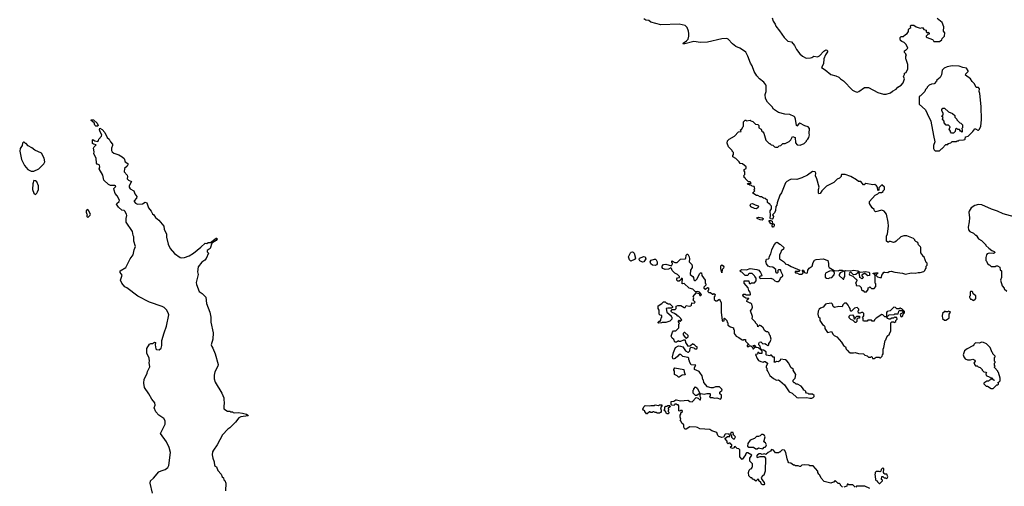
# Model space of a CAD drawing. Extents: x 2239831 to 2395310, y 665973 to 772585.
# Tile 127 of 144: x 2318353 to 2332240, y 749050 to 755627. Entities that reach past the tile are written whole.
import ezdxf

# ---------------------------------------------------------------- set-up
doc = ezdxf.new("R2010")
doc.units = 0

msp = doc.modelspace()

# ---------------------------------------------------------------- linework, layer by layer
at = {"layer": '0CON20XD'}
for points in [[(2329037, 753045), (2329033, 753015), (2329017, 752993), (2329012, 752938), (2328997, 752903), (2328970, 752875), (2328983, 752855), (2328980, 752835), (2328965, 752817), (2328942, 752822), (2328936, 752835), (2328942, 752865), (2328940, 752935), (2328957, 752963), (2328957, 752997), (2328942, 753012), (2328935, 753030), (2328925, 753030), (2328902, 753052), (2328898, 753078), (2328868, 753108), (2328845, 753110), (2328815, 753130), (2328795, 753130), (2328765, 753150), (2328745, 753150), (2328692, 753182), (2328692, 753188), (2328720, 753215), (2328710, 753225), (2328710, 753235), (2328720, 753245), (2328710, 753275), (2328685, 753280), (2328675, 753290), (2328653, 753293), (2328645, 753300), (2328622, 753302), (2328620, 753315), (2328625, 753320), (2328665, 753320), (2328670, 753325), (2328655, 753340), (2328632, 753342), (2328592, 753382), (2328590, 753395), (2328570, 753405), (2328570, 753415), (2328560, 753425), (2328580, 753445), (2328580, 753485), (2328570, 753495), (2328570, 753515), (2328598, 753532), (2328600, 753555), (2328547, 753597), (2328515, 753600), (2328500, 753625), (2328455, 753670), (2328410, 753695), (2328410, 753715), (2328420, 753725), (2328420, 753755), (2328402, 753772), (2328400, 753785), (2328350, 753835), (2328330, 753885), (2328338, 753922), (2328360, 753945), (2328433, 753987), (2328492, 754048), (2328528, 754052), (2328520, 754075), (2328538, 754082), (2328550, 754115), (2328560, 754125), (2328562, 754188), (2328585, 754210), (2328595, 754210), (2328605, 754200), (2328655, 754210), (2328665, 754200), (2328695, 754190), (2328733, 754153), (2328765, 754150), (2328780, 754135), (2328780, 754105), (2328810, 754085), (2328820, 754055), (2328836, 754046), (2328847, 754027), (2328875, 753930), (2328925, 753880), (2328935, 753880), (2328953, 753863), (2328977, 753857), (2329000, 753835), (2329015, 753830), (2329045, 753830), (2329065, 753850), (2329087, 753853), (2329115, 753880), (2329147, 753883), (2329205, 753912), (2329228, 753935), (2329255, 753980), (2329288, 753965), (2329295, 753890), (2329320, 753865), (2329362, 753858), (2329415, 753880), (2329450, 753915), (2329450, 753925), (2329470, 753945), (2329482, 753968), (2329492, 754005), (2329488, 754025), (2329492, 754095), (2329476, 754116), (2329425, 754131), (2329355, 754168), (2329340, 754160), (2329315, 754128), (2329307, 754137), (2329295, 754225), (2329285, 754254), (2329275, 754264), (2329215, 754293), (2329145, 754294), (2329055, 754320), (2328986, 754366), (2328965, 754397), (2328900, 754465), (2328873, 754515), (2328868, 754575), (2328881, 754615), (2328880, 754695), (2328875, 754710), (2328847, 754747), (2328786, 754795), (2328748, 754838), (2328711, 754895), (2328686, 754975), (2328662, 755015), (2328624, 755115), (2328595, 755169), (2328575, 755186), (2328508, 755228), (2328455, 755251), (2328405, 755287), (2328345, 755352), (2328325, 755362), (2328255, 755356), (2328055, 755309), (2327955, 755307), (2327859, 755321), (2327715, 755282), (2327711, 755295), (2327759, 755331), (2327779, 755355), (2327792, 755395), (2327793, 755435), (2327786, 755465), (2327766, 755516), (2327740, 755545), (2327654, 755564), (2327395, 755553), (2327255, 755593), (2327225, 755618), (2327185, 755622), (2327155, 755640)], [(2328968, 755655), (2328982, 755605), (2329007, 755565), (2329016, 755535), (2329070, 755470), (2329135, 755376), (2329185, 755326), (2329237, 755315), (2329283, 755265), (2329311, 755205), (2329355, 755147), (2329394, 755114), (2329445, 755086), (2329505, 755088), (2329527, 755093), (2329555, 755112), (2329605, 755102), (2329635, 755120), (2329695, 755183), (2329725, 755202), (2329735, 755200), (2329747, 755187), (2329747, 755173), (2329719, 755131), (2329694, 755076), (2329692, 755005), (2329663, 754955), (2329715, 754921), (2329795, 754853), (2329864, 754834), (2329907, 754817), (2329932, 754792), (2329972, 754765), (2330098, 754635), (2330135, 754613), (2330165, 754608), (2330190, 754615), (2330268, 754672), (2330325, 754672), (2330455, 754603), (2330535, 754577), (2330575, 754578), (2330635, 754598), (2330665, 754622), (2330713, 754647), (2330740, 754675), (2330786, 754704), (2330812, 754735), (2330832, 754795), (2330818, 754825), (2330830, 754855), (2330830, 754875), (2330856, 754884), (2330878, 754935), (2330878, 754995), (2330857, 755067), (2330850, 755075), (2330850, 755115), (2330860, 755125), (2330850, 755135), (2330850, 755145), (2330830, 755165), (2330832, 755188), (2330845, 755200), (2330858, 755202), (2330878, 755225), (2330855, 755280), (2330828, 755308), (2330795, 755320), (2330778, 755335), (2330770, 755355), (2330772, 755378), (2330785, 755390), (2330815, 755390), (2330845, 755418), (2330869, 755431), (2330887, 755463), (2330888, 755485), (2330895, 755500), (2330920, 755515), (2330918, 755542), (2330928, 755552), (2330965, 755548), (2330998, 755528), (2331055, 755510), (2331085, 755518), (2331105, 755490), (2331138, 755478), (2331140, 755455), (2331152, 755442), (2331165, 755450), (2331180, 755435), (2331180, 755425), (2331162, 755418), (2331140, 755395), (2331140, 755385), (2331150, 755375), (2331227, 755347), (2331238, 755338), (2331245, 755320), (2331325, 755320), (2331358, 755342), (2331365, 755360), (2331398, 755395), (2331402, 755442), (2331382, 755465), (2331387, 755525), (2331365, 755590), (2331295, 755642)], [(2331325, 753780), (2331352, 753808), (2331365, 753810), (2331415, 753870), (2331445, 753870), (2331455, 753880), (2331485, 753890), (2331505, 753910), (2331565, 753910), (2331575, 753920), (2331595, 753920), (2331605, 753930), (2331665, 753932), (2331685, 753940), (2331690, 753945), (2331692, 753978), (2331730, 753985), (2331795, 754050), (2331822, 754088), (2331835, 754090), (2331865, 754070), (2331875, 754070), (2331888, 754082), (2331908, 754125), (2331917, 754215), (2331913, 754405), (2331897, 754585), (2331887, 754615), (2331889, 754655), (2331875, 754671), (2331841, 754671), (2331818, 754725), (2331788, 754755), (2331763, 754793), (2331692, 754845), (2331698, 754865), (2331728, 754895), (2331728, 754905), (2331705, 754946), (2331654, 754954), (2331601, 754971), (2331505, 754976), (2331435, 754964), (2331390, 754945), (2331365, 754918), (2331355, 754850), (2331335, 754812), (2331290, 754775), (2331285, 754760), (2331250, 754725), (2331215, 754720), (2331180, 754705), (2331150, 754675), (2331150, 754665), (2331130, 754645), (2331120, 754615), (2331058, 754552), (2331040, 754545), (2331040, 754435), (2331129, 754359), (2331153, 754305), (2331202, 754195), (2331243, 753993), (2331258, 753905), (2331242, 753855), (2331243, 753813), (2331250, 753795), (2331265, 753780), (2331325, 753780)], [(2331525, 754030), (2331495, 754030), (2331480, 754045), (2331480, 754055), (2331460, 754085), (2331468, 754092), (2331478, 754118), (2331455, 754140), (2331422, 754142), (2331390, 754175), (2331390, 754195), (2331370, 754225), (2331380, 754255), (2331360, 754265), (2331380, 754285), (2331380, 754305), (2331358, 754345), (2331358, 754362), (2331375, 754380), (2331395, 754380), (2331455, 754330), (2331510, 754305), (2331540, 754275), (2331540, 754255), (2331570, 754225), (2331570, 754215), (2331612, 754172), (2331625, 754170), (2331650, 754145), (2331650, 754105), (2331640, 754095), (2331648, 754075), (2331648, 754042), (2331624, 754054), (2331608, 754078), (2331585, 754080), (2331565, 754100), (2331550, 754085), (2331548, 754052), (2331525, 754030)], [(2319455, 754128), (2319428, 754128), (2319412, 754142), (2319403, 754173), (2319360, 754205), (2319365, 754220), (2319395, 754217), (2319445, 754170), (2319462, 754135), (2319455, 754128)], [(2320226, 748955), (2320194, 749095), (2320196, 749125), (2320241, 749165), (2320318, 749252), (2320350, 749270), (2320405, 749287), (2320444, 749316), (2320456, 749345), (2320480, 749525), (2320463, 749595), (2320425, 749678), (2320341, 749795), (2320347, 749815), (2320406, 749925), (2320406, 749975), (2320384, 750004), (2320315, 750053), (2320275, 750098), (2320252, 750155), (2320264, 750195), (2320260, 750225), (2320218, 750278), (2320174, 750355), (2320112, 750445), (2320102, 750505), (2320108, 750562), (2320130, 750595), (2320152, 750645), (2320155, 750670), (2320190, 750735), (2320178, 750795), (2320182, 750815), (2320178, 750855), (2320148, 750928), (2320148, 750992), (2320185, 751052), (2320205, 751062), (2320226, 751064), (2320255, 751080), (2320270, 751075), (2320262, 751045), (2320275, 750990), (2320285, 750978), (2320320, 750975), (2320347, 750995), (2320360, 751035), (2320356, 751105), (2320389, 751215), (2320424, 751306), (2320458, 751465), (2320449, 751495), (2320426, 751536), (2320392, 751572), (2320364, 751586), (2320185, 751644), (2320020, 751730), (2319865, 751848), (2319835, 751862), (2319792, 751915), (2319777, 751955), (2319797, 752025), (2319772, 752065), (2319772, 752085), (2319850, 752135), (2319913, 752255), (2319953, 752315), (2319969, 752385), (2319988, 752428), (2319964, 752505), (2319963, 752565), (2319954, 752585), (2319943, 752643), (2319854, 752775), (2319854, 752826), (2319863, 752865), (2319860, 752885), (2319835, 752930), (2319825, 752938), (2319792, 752942), (2319747, 752987), (2319720, 753025), (2319722, 753038), (2319754, 753066), (2319760, 753085), (2319730, 753145), (2319700, 753175), (2319684, 753224), (2319683, 753247), (2319705, 753270), (2319710, 753285), (2319695, 753292), (2319635, 753291), (2319604, 753305), (2319538, 753365), (2319524, 753434), (2319473, 753525), (2319483, 753555), (2319480, 753570), (2319473, 753583), (2319445, 753592), (2319438, 753605), (2319433, 753675), (2319399, 753735), (2319404, 753765), (2319394, 753816), (2319403, 753837), (2319430, 753865), (2319392, 753872), (2319382, 753882), (2319380, 753935), (2319385, 753940), (2319415, 753918), (2319455, 753910), (2319466, 753924), (2319468, 753945), (2319507, 753985), (2319510, 754005), (2319486, 754045), (2319478, 754075), (2319485, 754100), (2319515, 754081), (2319555, 754036), (2319589, 753969), (2319617, 753945), (2319634, 753904), (2319660, 753875), (2319662, 753855), (2319648, 753815), (2319648, 753785), (2319657, 753767), (2319680, 753745), (2319752, 753722), (2319800, 753695), (2319825, 753670), (2319843, 753625), (2319878, 753598), (2319878, 753582), (2319868, 753562), (2319832, 753528), (2319827, 753485), (2319869, 753435), (2319874, 753415), (2319871, 753385), (2319886, 753365), (2319932, 753345), (2319896, 753285), (2319897, 753265), (2319913, 753245), (2319964, 753214), (2319975, 753171), (2320004, 753135), (2320000, 753110), (2319966, 753075), (2319966, 753065), (2319985, 753041), (2320015, 753028), (2320085, 753030), (2320125, 753053), (2320146, 753046), (2320169, 752975), (2320208, 752928), (2320225, 752893), (2320247, 752875), (2320270, 752840), (2320315, 752802), (2320387, 752715), (2320393, 752675), (2320422, 752605), (2320424, 752564), (2320447, 752465), (2320475, 752402), (2320535, 752330), (2320615, 752277), (2320635, 752270), (2320676, 752274), (2320742, 752298), (2320806, 752334), (2320910, 752420), (2320970, 752475), (2320995, 752472), (2321013, 752487), (2321045, 752488), (2321125, 752546), (2321136, 752546), (2321138, 752538), (2321123, 752515), (2321061, 752479), (2321038, 752402), (2320997, 752375), (2320998, 752355), (2321018, 752335), (2320985, 752260), (2320965, 752236), (2320921, 752209), (2320870, 752145), (2320863, 752075), (2320869, 752035), (2320841, 751925), (2320846, 751896), (2320884, 751794), (2320925, 751768), (2320977, 751715), (2320989, 751625), (2321036, 751505), (2321050, 751435), (2321051, 751365), (2321081, 751215), (2321076, 751125), (2321056, 751045), (2321061, 751021), (2321078, 750995), (2321112, 750915), (2321153, 750765), (2321150, 750745), (2321104, 750665), (2321094, 750616), (2321096, 750565), (2321110, 750520), (2321202, 750365), (2321232, 750295), (2321238, 750205), (2321232, 750195), (2321232, 750142), (2321285, 750110), (2321315, 750110), (2321325, 750100), (2321355, 750100), (2321365, 750090), (2321385, 750084), (2321435, 750090), (2321495, 750079), (2321550, 750065), (2321573, 750055), (2321577, 750045), (2321472, 750028), (2321446, 750014), (2321396, 749954), (2321316, 749874), (2321288, 749855), (2321213, 749775), (2321140, 749635), (2321085, 749560), (2321074, 749535), (2321070, 749495), (2321078, 749445), (2321098, 749395), (2321102, 749345), (2321130, 749325), (2321150, 749275), (2321195, 749220), (2321210, 749185), (2321227, 749167), (2321233, 749143), (2321245, 749130), (2321260, 749095), (2321258, 748985)], [(2318515, 753490), (2318555, 753492), (2318625, 753527), (2318693, 753595), (2318706, 753626), (2318700, 753675), (2318662, 753745), (2318565, 753788), (2318525, 753822), (2318475, 753850), (2318445, 753880), (2318433, 753883), (2318415, 753900), (2318405, 753900), (2318392, 753888), (2318387, 753853), (2318358, 753812), (2318353, 753775), (2318378, 753655), (2318422, 753572), (2318467, 753517), (2318515, 753490)], [(2318575, 753162), (2318595, 753180), (2318605, 753200), (2318617, 753235), (2318618, 753285), (2318595, 753342), (2318575, 753358), (2318555, 753360), (2318538, 753315), (2318533, 753235), (2318555, 753180), (2318575, 753162)], [(2328247, 751505), (2328260, 751385), (2328265, 751380), (2328288, 751382), (2328290, 751415), (2328295, 751420), (2328328, 751388), (2328330, 751365), (2328340, 751355), (2328342, 751322), (2328378, 751298), (2328420, 751285), (2328420, 751265), (2328430, 751255), (2328430, 751205), (2328460, 751165), (2328497, 751147), (2328543, 751113), (2328558, 751112), (2328565, 751120), (2328588, 751118), (2328590, 751095), (2328640, 751045), (2328615, 751040), (2328615, 751022), (2328635, 751020), (2328645, 751030), (2328665, 751030), (2328688, 751008), (2328695, 750990), (2328705, 750990), (2328720, 751005), (2328702, 751022), (2328700, 751035), (2328715, 751040), (2328730, 751025), (2328732, 751012), (2328767, 751007), (2328818, 750958), (2328818, 750922), (2328785, 750920), (2328765, 750940), (2328758, 750912), (2328733, 750907), (2328755, 750850), (2328775, 750822), (2328805, 750808), (2328845, 750800), (2328855, 750810), (2328865, 750810), (2328900, 750785), (2328900, 750775), (2328880, 750745), (2328880, 750725), (2328890, 750715), (2328892, 750685), (2328907, 750667), (2328932, 750612), (2328985, 750568), (2329025, 750548), (2329055, 750550), (2329076, 750536), (2329139, 750479), (2329205, 750383), (2329250, 750365), (2329314, 750304), (2329335, 750298), (2329455, 750302), (2329495, 750292), (2329525, 750292), (2329545, 750300), (2329560, 750315), (2329558, 750328), (2329535, 750350), (2329485, 750350), (2329475, 750360), (2329452, 750362), (2329440, 750375), (2329440, 750385), (2329425, 750400), (2329410, 750405), (2329408, 750418), (2329375, 750460), (2329325, 750490), (2329305, 750490), (2329285, 750510), (2329275, 750510), (2329262, 750522), (2329262, 750545), (2329290, 750575), (2329298, 750625), (2329262, 750685), (2329268, 750698), (2329228, 750725), (2329202, 750785), (2329175, 750820), (2329155, 750832), (2329085, 750840), (2329080, 750825), (2329057, 750803), (2329025, 750810), (2329015, 750800), (2328992, 750802), (2329000, 750815), (2328998, 750868), (2328982, 750872), (2328955, 750900), (2328945, 750900), (2328935, 750890), (2328885, 750900), (2328880, 750905), (2328880, 750945), (2328845, 750968), (2328822, 750972), (2328802, 750992), (2328798, 751025), (2328778, 751045), (2328777, 751065), (2328785, 751080), (2328805, 751088), (2328835, 751060), (2328862, 751062), (2328885, 751050), (2328905, 751030), (2328920, 751045), (2328920, 751065), (2328940, 751085), (2328950, 751125), (2328940, 751175), (2328930, 751185), (2328925, 751210), (2328905, 751228), (2328885, 751228), (2328861, 751241), (2328838, 751285), (2328805, 751312), (2328785, 751320), (2328765, 751300), (2328758, 751328), (2328732, 751352), (2328730, 751365), (2328685, 751410), (2328690, 751445), (2328660, 751525), (2328680, 751545), (2328688, 751575), (2328678, 751615), (2328665, 751630), (2328655, 751630), (2328610, 751655), (2328612, 751678), (2328625, 751690), (2328638, 751692), (2328638, 751698), (2328595, 751700), (2328565, 751720), (2328552, 751745), (2328555, 751760), (2328585, 751760), (2328595, 751750), (2328655, 751750), (2328660, 751755), (2328658, 751785), (2328638, 751808), (2328627, 751847), (2328570, 751915), (2328572, 751948), (2328638, 751948), (2328640, 751915), (2328645, 751910), (2328665, 751910), (2328675, 751920), (2328715, 751920), (2328740, 751945), (2328740, 751985), (2328720, 752005), (2328718, 752018), (2328685, 752048), (2328645, 752050), (2328632, 752038), (2328625, 752020), (2328585, 752020), (2328538, 752068), (2328522, 752072), (2328510, 752085), (2328535, 752107), (2328605, 752103), (2328655, 752118), (2328748, 752108), (2328780, 752095), (2328802, 752065), (2328820, 752025), (2328815, 752010), (2328795, 752010), (2328782, 751998), (2328795, 751980), (2328945, 751983), (2328981, 751971), (2329005, 751948), (2329025, 751938), (2329052, 751938), (2329063, 751947), (2329078, 751965), (2329082, 751988), (2329118, 752015), (2329117, 752027), (2329093, 752073), (2329090, 752095), (2329082, 752102), (2329055, 752100), (2329048, 752092), (2329047, 752063), (2329037, 752053), (2329030, 752055), (2329020, 752075), (2329020, 752105), (2328975, 752138), (2328934, 752144), (2328910, 752155), (2328886, 752186), (2328878, 752218), (2328885, 752253), (2328915, 752258), (2328922, 752265), (2328928, 752292), (2328948, 752325), (2328962, 752385), (2328988, 752442), (2329017, 752483), (2329035, 752492), (2329072, 752462), (2329085, 752460), (2329130, 752415), (2329128, 752392), (2329092, 752368), (2329090, 752345), (2329070, 752315), (2329070, 752255), (2329125, 752220), (2329150, 752195), (2329150, 752185), (2329187, 752177), (2329236, 752146), (2329358, 752098), (2329342, 752078), (2329292, 752078), (2329290, 752065), (2329295, 752060), (2329315, 752060), (2329348, 752038), (2329385, 752038), (2329396, 752044), (2329403, 752057), (2329402, 752075), (2329390, 752095), (2329395, 752098), (2329410, 752095), (2329423, 752063), (2329445, 752052), (2329465, 752060), (2329468, 752095), (2329488, 752125), (2329528, 752155), (2329542, 752205), (2329565, 752238), (2329585, 752248), (2329685, 752258), (2329750, 752235), (2329762, 752192), (2329762, 752155), (2329772, 752135), (2329842, 752092), (2329895, 752088), (2329915, 752097), (2329955, 752097), (2329978, 752088), (2329978, 752082), (2329925, 752060), (2329912, 752035), (2329912, 752022), (2329965, 751970), (2329978, 751972), (2329980, 751995), (2329990, 752005), (2329990, 752085), (2329998, 752092), (2330075, 752088), (2330115, 752096), (2330175, 752088), (2330205, 752070), (2330285, 752078), (2330327, 752067), (2330337, 752057), (2330338, 752022), (2330315, 752018), (2330275, 752050), (2330265, 752050), (2330232, 752025), (2330230, 752015), (2330248, 751995), (2330247, 751983), (2330237, 751973), (2330202, 751995), (2330198, 752045), (2330185, 752070), (2330175, 752070), (2330170, 752055), (2330146, 752034), (2330113, 752033), (2330075, 752070), (2330060, 752065), (2330052, 752045), (2330055, 752030), (2330105, 752010), (2330140, 751975), (2330155, 751970), (2330158, 751945), (2330142, 751915), (2330150, 751905), (2330152, 751882), (2330200, 751875), (2330222, 751852), (2330225, 751820), (2330235, 751810), (2330248, 751808), (2330265, 751790), (2330298, 751792), (2330320, 751825), (2330322, 751848), (2330335, 751850), (2330345, 751860), (2330365, 751840), (2330405, 751840), (2330430, 751865), (2330430, 751905), (2330420, 751915), (2330420, 752025), (2330408, 752038), (2330390, 752045), (2330390, 752055), (2330415, 752058), (2330425, 752050), (2330433, 752057), (2330455, 752060), (2330458, 752052), (2330430, 752025), (2330453, 752003), (2330485, 751992), (2330510, 751995), (2330513, 752027), (2330526, 752044), (2330543, 752067), (2330555, 752070), (2330595, 752062), (2330615, 752077), (2330645, 752083), (2330695, 752067), (2330804, 752054), (2330845, 752039), (2330925, 752057), (2330985, 752052), (2331025, 752062), (2331055, 752062), (2331105, 752080), (2331118, 752092), (2331122, 752108), (2331140, 752125), (2331140, 752155), (2331150, 752165), (2331150, 752195), (2331140, 752205), (2331108, 752278), (2331090, 752295), (2331090, 752305), (2331063, 752343), (2331062, 752415), (2331057, 752427), (2331030, 752455), (2331020, 752485), (2330992, 752502), (2330980, 752515), (2330980, 752525), (2330960, 752545), (2330865, 752582), (2330825, 752582), (2330780, 752565), (2330716, 752504), (2330695, 752492), (2330675, 752488), (2330635, 752500), (2330615, 752500), (2330605, 752490), (2330595, 752490), (2330580, 752505), (2330580, 752575), (2330592, 752608), (2330608, 752715), (2330603, 752775), (2330577, 752885), (2330545, 752928), (2330515, 752942), (2330425, 752920), (2330410, 752935), (2330403, 752953), (2330377, 752977), (2330340, 753035), (2330340, 753065), (2330417, 753153), (2330457, 753173), (2330475, 753190), (2330507, 753193), (2330530, 753205), (2330530, 753215), (2330550, 753235), (2330550, 753265), (2330515, 753300), (2330472, 753258), (2330470, 753225), (2330455, 753220), (2330450, 753265), (2330438, 753285), (2330415, 753302), (2330385, 753298), (2330285, 753320), (2330265, 753300), (2330255, 753300), (2330217, 753347), (2330185, 753348), (2330155, 753372), (2330076, 753416), (2329995, 753446), (2329945, 753447), (2329938, 753435), (2329938, 753415), (2329915, 753392), (2329885, 753378), (2329835, 753332), (2329731, 753279), (2329667, 753213), (2329645, 753177), (2329626, 753174), (2329620, 753185), (2329619, 753235), (2329627, 753265), (2329598, 753385), (2329578, 753425), (2329580, 753465), (2329571, 753481), (2329535, 753487), (2329464, 753436), (2329385, 753400), (2329313, 753377), (2329235, 753378), (2329215, 753372), (2329172, 753345), (2329155, 753328), (2329096, 753185), (2329076, 753154), (2329037, 753045)], [(2319315, 752840), (2319345, 752870), (2319351, 752885), (2319325, 752937), (2319305, 752952), (2319293, 752935), (2319293, 752915), (2319300, 752885), (2319310, 752875), (2319302, 752868), (2319300, 752855), (2319315, 752840)], [(2328745, 752963), (2328717, 752965), (2328665, 752991), (2328657, 753015), (2328665, 753034), (2328690, 753035), (2328725, 753016), (2328770, 753005), (2328773, 752995), (2328768, 752982), (2328745, 752963)], [(2332377, 752847), (2332222, 752892), (2332145, 752927), (2332060, 752955), (2331925, 753018), (2331875, 753020), (2331824, 753006), (2331771, 752975), (2331745, 752930), (2331741, 752915), (2331749, 752835), (2331744, 752776), (2331728, 752705), (2331733, 752663), (2331755, 752640), (2331805, 752620), (2331835, 752590), (2331845, 752590), (2331875, 752540), (2331920, 752515), (2331980, 752455), (2331980, 752445), (2332020, 752405), (2332063, 752373), (2332095, 752362), (2332110, 752345), (2332089, 752331), (2332025, 752338), (2332000, 752325), (2331990, 752315), (2331980, 752275), (2331980, 752235), (2331990, 752225), (2332002, 752192), (2332025, 752170), (2332038, 752168), (2332055, 752150), (2332115, 752150), (2332125, 752160), (2332145, 752160), (2332178, 752138), (2332183, 752103), (2332200, 752085), (2332200, 751995), (2332188, 751955), (2332210, 751875), (2332240, 751845), (2332240, 751835), (2332275, 751800)], [(2328825, 752803), (2328795, 752804), (2328754, 752824), (2328751, 752835), (2328775, 752842), (2328826, 752836), (2328839, 752825), (2328840, 752815), (2328825, 752803)], [(2328985, 752704), (2328974, 752704), (2328967, 752715), (2328970, 752750), (2328945, 752752), (2328923, 752785), (2328924, 752796), (2328949, 752799), (2328968, 752785), (2328970, 752750), (2328985, 752752), (2328993, 752743), (2328995, 752720), (2328985, 752704)], [(2326975, 752224), (2326954, 752244), (2326941, 752285), (2326968, 752342), (2326978, 752352), (2326995, 752354), (2327005, 752351), (2327018, 752335), (2327038, 752265), (2327025, 752246), (2326975, 752224)], [(2327135, 752210), (2327098, 752228), (2327091, 752245), (2327097, 752265), (2327155, 752291), (2327174, 752284), (2327184, 752255), (2327155, 752214), (2327135, 752210)], [(2327315, 752164), (2327278, 752168), (2327256, 752186), (2327246, 752215), (2327261, 752239), (2327305, 752251), (2327320, 752250), (2327330, 752240), (2327344, 752215), (2327346, 752185), (2327335, 752170), (2327315, 752164)], [(2329958, 749038), (2329930, 749065), (2329930, 749075), (2329915, 749090), (2329895, 749090), (2329855, 749130), (2329835, 749110), (2329825, 749110), (2329795, 749092), (2329698, 749118), (2329658, 749165), (2329638, 749208), (2329625, 749220), (2329612, 749245), (2329610, 749265), (2329545, 749340), (2329495, 749340), (2329485, 749350), (2329415, 749352), (2329385, 749350), (2329365, 749330), (2329355, 749330), (2329335, 749340), (2329295, 749340), (2329285, 749350), (2329265, 749350), (2329227, 749377), (2329202, 749382), (2329190, 749395), (2329178, 749435), (2329157, 749527), (2329138, 749558), (2329108, 749562), (2329075, 749530), (2329065, 749530), (2329055, 749520), (2329015, 749520), (2328985, 749560), (2328955, 749570), (2328943, 749547), (2328908, 749528), (2328875, 749500), (2328855, 749507), (2328825, 749500), (2328805, 749508), (2328783, 749507), (2328760, 749495), (2328743, 749475), (2328755, 749458), (2328795, 749472), (2328855, 749470), (2328870, 749445), (2328868, 749265), (2328850, 749205), (2328835, 749200), (2328810, 749175), (2328820, 749145), (2328852, 749105), (2328858, 749085), (2328848, 749072), (2328835, 749072), (2328815, 749082), (2328805, 749102), (2328778, 749125), (2328778, 749148), (2328765, 749150), (2328735, 749122), (2328708, 749148), (2328695, 749150), (2328677, 749167), (2328665, 749170), (2328638, 749198), (2328632, 749245), (2328643, 749277), (2328662, 749298), (2328678, 749302), (2328680, 749315), (2328690, 749325), (2328687, 749367), (2328650, 749405), (2328650, 749445), (2328678, 749488), (2328625, 749520), (2328605, 749520), (2328590, 749505), (2328590, 749495), (2328545, 749430), (2328512, 749465), (2328512, 749552), (2328510, 749565), (2328498, 749578), (2328472, 749582), (2328445, 749610), (2328432, 749608), (2328428, 749592), (2328407, 749583), (2328385, 749590), (2328380, 749605), (2328398, 749622), (2328398, 749638), (2328382, 749642), (2328375, 749660), (2328355, 749660), (2328345, 749650), (2328330, 749665), (2328330, 749685), (2328300, 749725), (2328335, 749750), (2328368, 749752), (2328370, 749765), (2328360, 749775), (2328358, 749788), (2328303, 749787), (2328278, 749742), (2328255, 749738), (2328215, 749753), (2328202, 749765), (2328185, 749810), (2328115, 749830), (2328085, 749850), (2327945, 749860), (2327915, 749880), (2327894, 749884), (2327805, 749888), (2327755, 749853), (2327733, 749853), (2327720, 749885), (2327720, 749915), (2327692, 749942), (2327680, 749975), (2327670, 749985), (2327680, 749995), (2327670, 750025), (2327670, 750055), (2327680, 750065), (2327680, 750085), (2327698, 750102), (2327700, 750115), (2327695, 750120), (2327675, 750120), (2327665, 750110), (2327650, 750115), (2327650, 750185), (2327638, 750198), (2327625, 750200), (2327615, 750210), (2327595, 750210), (2327582, 750188), (2327552, 750192), (2327540, 750205), (2327540, 750245), (2327578, 750252), (2327605, 750270), (2327615, 750270), (2327675, 750253), (2327775, 750262), (2327788, 750258), (2327803, 750243), (2327838, 750242), (2327895, 750300), (2327922, 750292), (2327945, 750270), (2327955, 750270), (2327960, 750295), (2327950, 750315), (2327950, 750345), (2327962, 750358), (2328005, 750347), (2328045, 750358), (2328085, 750360), (2328090, 750355), (2328090, 750325), (2328080, 750315), (2328092, 750302), (2328125, 750300), (2328155, 750290), (2328185, 750298), (2328235, 750280), (2328250, 750295), (2328250, 750335), (2328230, 750355), (2328230, 750375), (2328260, 750405), (2328257, 750417), (2328225, 750450), (2328165, 750450), (2328132, 750438), (2328105, 750438), (2328052, 750452), (2328000, 750515), (2327997, 750547), (2327990, 750555), (2327978, 750605), (2327948, 750655), (2327936, 750666), (2327870, 750695), (2327870, 750725), (2327888, 750758), (2327822, 750762), (2327803, 750793), (2327797, 750827), (2327790, 750835), (2327790, 750855), (2327777, 750867), (2327708, 750878), (2327677, 750907), (2327655, 750910), (2327636, 750884), (2327599, 750851), (2327572, 750842), (2327563, 750853), (2327562, 750875), (2327573, 750937), (2327602, 751008), (2327645, 751028), (2327675, 751027), (2327705, 751018), (2327745, 750960), (2327775, 750942), (2327787, 750943), (2327805, 750960), (2327810, 750995), (2327825, 751010), (2327862, 751002), (2327875, 750990), (2327905, 750990), (2327910, 750995), (2327910, 751015), (2327895, 751020), (2327865, 751050), (2327855, 751050), (2327845, 751060), (2327815, 751030), (2327785, 751020), (2327748, 751075), (2327745, 751110), (2327715, 751110), (2327675, 751090), (2327655, 751090), (2327645, 751100), (2327615, 751080), (2327595, 751080), (2327577, 751117), (2327555, 751140), (2327542, 751165), (2327560, 751225), (2327575, 751240), (2327605, 751242), (2327650, 751285), (2327650, 751335), (2327660, 751345), (2327652, 751352), (2327642, 751378), (2327655, 751390), (2327665, 751380), (2327675, 751380), (2327690, 751395), (2327680, 751405), (2327680, 751415), (2327645, 751450), (2327635, 751450), (2327615, 751470), (2327605, 751470), (2327588, 751488), (2327555, 751500), (2327542, 751512), (2327540, 751525), (2327555, 751540), (2327600, 751540), (2327610, 751555), (2327612, 751588), (2327635, 751598), (2327677, 751597), (2327725, 751570), (2327738, 751572), (2327755, 751600), (2327795, 751590), (2327817, 751593), (2327830, 751605), (2327832, 751638), (2327865, 751632), (2327878, 751645), (2327852, 751672), (2327860, 751705), (2327852, 751725), (2327892, 751778), (2327938, 751768), (2327948, 751738), (2327962, 751738), (2327968, 751745), (2327965, 751760), (2327940, 751785), (2327915, 751798), (2327905, 751790), (2327885, 751790), (2327845, 751828), (2327795, 751842), (2327725, 751910), (2327702, 751902), (2327690, 751915), (2327698, 751922), (2327700, 751975), (2327695, 751980), (2327682, 751978), (2327678, 751962), (2327655, 751940), (2327635, 751943), (2327622, 751955), (2327620, 751975), (2327633, 751987), (2327658, 751992), (2327660, 752005), (2327630, 752035), (2327594, 752054), (2327554, 752094), (2327545, 752120), (2327535, 752130), (2327505, 752112), (2327455, 752108), (2327425, 752120), (2327414, 752134), (2327414, 752155), (2327434, 752176), (2327465, 752183), (2327545, 752160), (2327560, 752185), (2327560, 752195), (2327550, 752205), (2327552, 752228), (2327593, 752203), (2327627, 752203), (2327675, 752253), (2327740, 752255), (2327747, 752263), (2327755, 752310), (2327765, 752320), (2327775, 752320), (2327797, 752285), (2327801, 752255), (2327794, 752215), (2327833, 752175), (2327840, 752155), (2327836, 752134), (2327813, 752095), (2327810, 752035), (2327849, 752009), (2327858, 751995), (2327862, 751962), (2327875, 751950), (2327885, 751950), (2327910, 751975), (2327940, 752045), (2327955, 752060), (2327968, 752058), (2327973, 752023), (2328022, 751955), (2328020, 751915), (2328030, 751905), (2328030, 751885), (2328002, 751858), (2328000, 751845), (2328025, 751830), (2328055, 751850), (2328068, 751848), (2328070, 751815), (2328060, 751805), (2328060, 751795), (2328073, 751783), (2328095, 751780), (2328125, 751760), (2328135, 751760), (2328145, 751770), (2328160, 751755), (2328158, 751735), (2328148, 751722), (2328148, 751695), (2328150, 751685), (2328170, 751665), (2328187, 751663), (2328225, 751690), (2328248, 751638), (2328247, 751505)], [(2328255, 752060), (2328240, 752115), (2328243, 752157), (2328255, 752170), (2328275, 752160), (2328282, 752145), (2328278, 752125), (2328260, 752105), (2328255, 752060)], [(2329765, 751980), (2329775, 751990), (2329808, 751992), (2329841, 752029), (2329844, 752054), (2329839, 752069), (2329818, 752088), (2329775, 752082), (2329718, 752052), (2329712, 752035), (2329715, 752000), (2329733, 751983), (2329765, 751980)], [(2331805, 751670), (2331815, 751680), (2331825, 751680), (2331838, 751695), (2331837, 751737), (2331800, 751765), (2331797, 751787), (2331788, 751798), (2331765, 751798), (2331758, 751785), (2331760, 751735), (2331750, 751725), (2331750, 751715), (2331765, 751690), (2331775, 751690), (2331805, 751670)], [(2327365, 751350), (2327360, 751355), (2327360, 751365), (2327372, 751378), (2327385, 751380), (2327398, 751392), (2327400, 751425), (2327410, 751435), (2327408, 751458), (2327385, 751460), (2327370, 751475), (2327370, 751535), (2327360, 751555), (2327360, 751595), (2327410, 751625), (2327435, 751650), (2327455, 751650), (2327475, 751630), (2327485, 751630), (2327495, 751620), (2327525, 751620), (2327560, 751585), (2327558, 751572), (2327545, 751560), (2327495, 751562), (2327470, 751555), (2327480, 751505), (2327540, 751455), (2327540, 751445), (2327550, 751435), (2327550, 751405), (2327525, 751380), (2327507, 751373), (2327465, 751360), (2327415, 751360), (2327405, 751352), (2327365, 751350)], [(2330405, 750850), (2330435, 750870), (2330475, 750870), (2330485, 750860), (2330495, 750860), (2330518, 750882), (2330520, 750905), (2330530, 750915), (2330530, 750985), (2330542, 751008), (2330560, 751105), (2330570, 751115), (2330590, 751165), (2330620, 751195), (2330620, 751205), (2330640, 751235), (2330640, 751355), (2330655, 751370), (2330675, 751370), (2330685, 751360), (2330698, 751362), (2330710, 751375), (2330710, 751385), (2330730, 751405), (2330725, 751430), (2330705, 751430), (2330695, 751440), (2330675, 751420), (2330655, 751420), (2330632, 751408), (2330615, 751408), (2330597, 751417), (2330578, 751438), (2330555, 751440), (2330529, 751469), (2330515, 751472), (2330431, 751419), (2330410, 751395), (2330405, 751380), (2330375, 751380), (2330365, 751390), (2330315, 751390), (2330305, 751380), (2330255, 751380), (2330250, 751385), (2330250, 751415), (2330240, 751425), (2330257, 751453), (2330257, 751487), (2330245, 751500), (2330225, 751500), (2330205, 751490), (2330182, 751492), (2330178, 751522), (2330190, 751535), (2330190, 751545), (2330165, 751570), (2330125, 751560), (2330085, 751520), (2330075, 751520), (2330070, 751525), (2330068, 751558), (2330050, 751575), (2330040, 751605), (2330015, 751630), (2329985, 751630), (2329962, 751608), (2329955, 751582), (2329905, 751583), (2329845, 751572), (2329828, 751585), (2329817, 751617), (2329805, 751630), (2329735, 751622), (2329720, 751615), (2329686, 751574), (2329648, 751562), (2329631, 751549), (2329615, 751520), (2329608, 751475), (2329620, 751435), (2329640, 751425), (2329638, 751385), (2329675, 751332), (2329698, 751315), (2329707, 751297), (2329708, 751275), (2329745, 751220), (2329805, 751230), (2329825, 751190), (2329840, 751175), (2329876, 751156), (2329945, 751080), (2329974, 751034), (2329998, 751015), (2330010, 750985), (2330025, 750970), (2330035, 750970), (2330040, 750955), (2330065, 750930), (2330115, 750930), (2330135, 750938), (2330185, 750920), (2330255, 750918), (2330275, 750900), (2330305, 750890), (2330325, 750870), (2330355, 750870), (2330365, 750880), (2330378, 750868), (2330382, 750852), (2330405, 750850)], [(2330795, 751440), (2330810, 751455), (2330812, 751478), (2330830, 751495), (2330830, 751515), (2330795, 751550), (2330785, 751550), (2330775, 751560), (2330765, 751560), (2330755, 751550), (2330725, 751550), (2330705, 751570), (2330683, 751577), (2330630, 751525), (2330588, 751512), (2330578, 751502), (2330580, 751455), (2330595, 751450), (2330615, 751468), (2330685, 751470), (2330695, 751480), (2330745, 751480), (2330752, 751518), (2330762, 751528), (2330795, 751530), (2330810, 751515), (2330810, 751495), (2330770, 751475), (2330782, 751442), (2330795, 751440)], [(2330145, 751360), (2330135, 751360), (2330108, 751388), (2330075, 751400), (2330050, 751425), (2330052, 751448), (2330065, 751460), (2330097, 751467), (2330120, 751445), (2330120, 751415), (2330125, 751410), (2330138, 751412), (2330142, 751428), (2330162, 751448), (2330198, 751448), (2330198, 751422), (2330175, 751420), (2330162, 751408), (2330160, 751375), (2330145, 751360)], [(2331395, 751390), (2331415, 751392), (2331440, 751405), (2331460, 751425), (2331462, 751475), (2331480, 751505), (2331475, 751510), (2331455, 751518), (2331445, 751510), (2331415, 751510), (2331405, 751520), (2331370, 751485), (2331362, 751455), (2331370, 751415), (2331395, 751390)], [(2327755, 751140), (2327780, 751155), (2327780, 751175), (2327735, 751220), (2327725, 751220), (2327710, 751205), (2327710, 751185), (2327742, 751142), (2327755, 751140)], [(2332085, 750430), (2332135, 750480), (2332145, 750480), (2332158, 750492), (2332160, 750505), (2332150, 750515), (2332168, 750522), (2332180, 750535), (2332180, 750575), (2332160, 750655), (2332150, 750665), (2332150, 750675), (2332100, 750725), (2332100, 750735), (2332110, 750745), (2332100, 750755), (2332100, 750785), (2332110, 750795), (2332110, 750805), (2332100, 750815), (2332100, 750865), (2332110, 750875), (2332110, 750885), (2332080, 750915), (2332080, 750925), (2332070, 750935), (2332040, 751005), (2331988, 751058), (2331947, 751077), (2331925, 751080), (2331885, 751068), (2331835, 751070), (2331812, 751048), (2331805, 751030), (2331795, 751030), (2331715, 750990), (2331680, 750960), (2331662, 750905), (2331668, 750875), (2331688, 750845), (2331721, 750831), (2331765, 750832), (2331795, 750842), (2331825, 750830), (2331830, 750815), (2331810, 750785), (2331820, 750775), (2331820, 750765), (2331835, 750750), (2331855, 750750), (2331872, 750732), (2331900, 750725), (2331928, 750698), (2331930, 750685), (2331952, 750662), (2331978, 750658), (2331990, 750645), (2331980, 750635), (2331982, 750612), (2332035, 750590), (2332045, 750580), (2332068, 750578), (2332080, 750560), (2332098, 750548), (2332095, 750540), (2332080, 750560), (2332055, 750560), (2332045, 750550), (2332032, 750548), (2332018, 750532), (2331995, 750530), (2331950, 750505), (2331950, 750495), (2331985, 750460), (2332005, 750460), (2332055, 750430), (2332085, 750430)], [(2327655, 750590), (2327645, 750590), (2327625, 750608), (2327590, 750625), (2327590, 750675), (2327580, 750685), (2327580, 750695), (2327595, 750720), (2327720, 750695), (2327723, 750663), (2327738, 750622), (2327695, 750618), (2327655, 750590)], [(2327905, 750330), (2327885, 750330), (2327850, 750365), (2327850, 750405), (2327860, 750415), (2327860, 750425), (2327885, 750450), (2327908, 750435), (2327942, 750372), (2327938, 750352), (2327905, 750330)], [(2327195, 750070), (2327170, 750105), (2327170, 750115), (2327152, 750122), (2327140, 750135), (2327155, 750170), (2327175, 750190), (2327235, 750182), (2327255, 750190), (2327305, 750190), (2327315, 750200), (2327365, 750190), (2327375, 750200), (2327408, 750198), (2327410, 750185), (2327392, 750158), (2327400, 750125), (2327400, 750095), (2327395, 750090), (2327385, 750090), (2327375, 750080), (2327345, 750080), (2327335, 750090), (2327315, 750090), (2327295, 750100), (2327285, 750100), (2327275, 750090), (2327255, 750090), (2327245, 750100), (2327235, 750100), (2327205, 750072), (2327195, 750070)], [(2327505, 750070), (2327485, 750070), (2327472, 750082), (2327468, 750098), (2327440, 750125), (2327450, 750135), (2327452, 750168), (2327465, 750180), (2327485, 750180), (2327495, 750190), (2327517, 750187), (2327530, 750175), (2327515, 750160), (2327500, 750155), (2327500, 750145), (2327510, 750135), (2327500, 750125), (2327500, 750105), (2327510, 750095), (2327505, 750070)], [(2328435, 749720), (2328450, 749745), (2328425, 749770), (2328410, 749775), (2328420, 749785), (2328418, 749808), (2328382, 749808), (2328380, 749785), (2328390, 749775), (2328392, 749742), (2328415, 749720), (2328435, 749720)], [(2328835, 749580), (2328855, 749600), (2328865, 749600), (2328878, 749612), (2328888, 749635), (2328873, 749663), (2328850, 749675), (2328868, 749745), (2328860, 749765), (2328835, 749780), (2328815, 749780), (2328798, 749762), (2328775, 749750), (2328745, 749750), (2328718, 749722), (2328655, 749700), (2328622, 749655), (2328620, 749615), (2328635, 749600), (2328702, 749602), (2328735, 749580), (2328755, 749580), (2328775, 749590), (2328835, 749580)], [(2330485, 749090), (2330520, 749125), (2330520, 749135), (2330510, 749145), (2330512, 749188), (2330525, 749190), (2330545, 749170), (2330567, 749167), (2330575, 749160), (2330590, 749165), (2330598, 749185), (2330585, 749220), (2330555, 749222), (2330545, 749230), (2330538, 749245), (2330540, 749295), (2330525, 749310), (2330502, 749288), (2330500, 749265), (2330488, 749252), (2330475, 749260), (2330435, 749260), (2330420, 749245), (2330420, 749225), (2330412, 749215), (2330420, 749195), (2330423, 749143), (2330435, 749130), (2330448, 749128), (2330450, 749115), (2330475, 749090), (2330485, 749090)], [(2330135, 749040), (2330105, 749072), (2330045, 749070), (2330035, 749080), (2330022, 749078), (2330017, 749053), (2329975, 749038)], [(2330345, 749020), (2330275, 749052), (2330155, 749050), (2330145, 749040)]]:
    msp.add_lwpolyline(points, dxfattribs=at)

doc.saveas('drawing.dxf')
